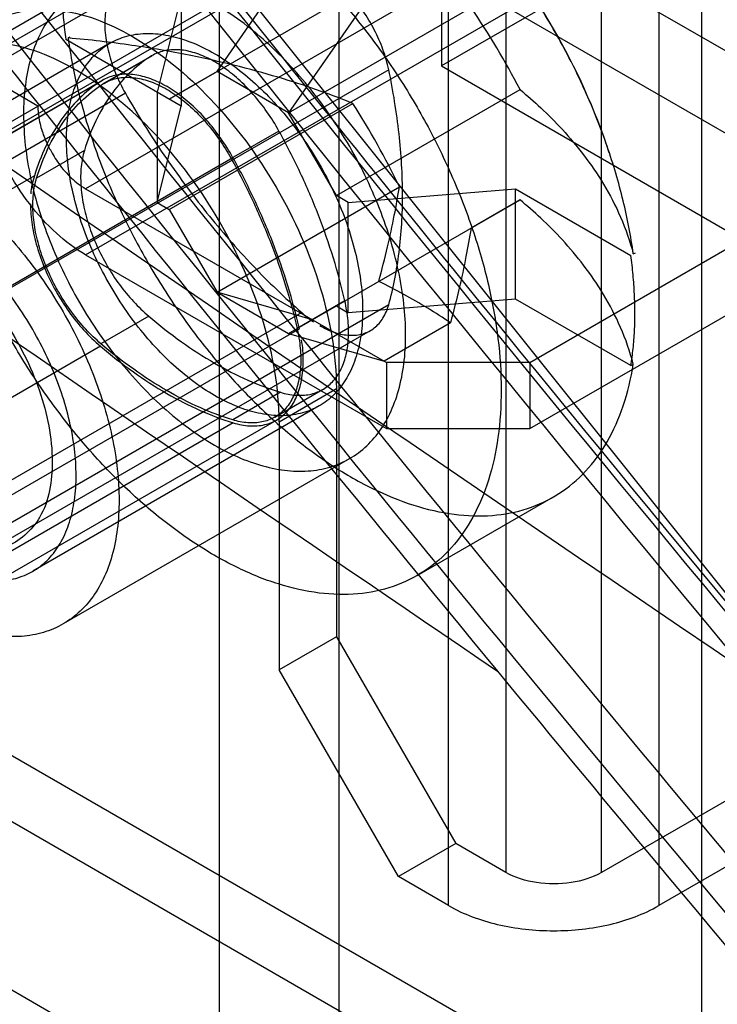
# Model space of a CAD drawing. Header units: millimetres. Extents: x 188 to 1028, y 131 to 1566.
# Tile 12 of 256: x 223 to 234, y 379 to 394. Entities that reach past the tile are written whole.
import ezdxf

# ---------------------------------------------------------------- set-up
doc = ezdxf.new("R2010")
doc.units = ezdxf.units.MM
doc.header["$LTSCALE"] = 110.325218
doc.layers.get('0').update_dxf_attribs({"linetype": 'CONTINUOUS'})

msp = doc.modelspace()

# ---------------------------------------------------------------- linework, layer by layer
at = {"color": 7, "linetype": 'CONTINUOUS'}
for p, q in [((230.408, 1334.905), (230.408, 381.23)), ((231.822, 381.23), (231.822, 1334.905)), ((229.559, 380.74), (229.559, 1334.415)), ((232.67, 1334.415), (232.67, 380.74)), ((233.307, 371.963), (233.307, 1328.904)), ((229.453, 1268.463), (229.453, 393.172)), ((221.215, 392.252), (569.817, 593.517)), ((222.064, 391.763), (570.666, 593.027)), ((203.962, 410.542), (620.096, 170.293)), ((619.035, 169.68), (202.901, 409.93)), ((226.165, 368.656), (226.165, 398.867)), ((227.933, 397.846), (227.933, 367.635)), ((235.357, 397.805), (224.185, 391.354)), ((224.185, 390.375), (235.357, 396.825)), ((225.423, 392.681), (229.586, 395.085)), ((226.13, 393.089), (227.544, 395.131)), ((232.282, 394.805), (229.453, 393.172)), ((227.384, 394.721), (214.656, 387.372)), ((224.804, 394.506), (212.045, 387.139)), ((228.605, 394.518), (227.19, 392.477)), ((224.094, 394.288), (219.852, 391.838)), ((225.599, 394.212), (225.246, 392.783)), ((225.599, 394.212), (225.599, 392.579)), ((227.19, 392.477), (229.891, 394.036)), ((224.544, 393.508), (220.302, 391.059)), ((225.599, 392.579), (223.891, 393.565)), ((223.926, 393.586), (223.957, 393.604)), ((224.462, 392.918), (225.169, 393.326)), ((225.142, 393.309), (224.435, 392.901)), ((229.453, 393.172), (563.209, 200.482)), ((228.672, 393.117), (215.944, 385.769)), ((223.478, 392.579), (222.629, 393.069)), ((226.13, 393.089), (225.423, 392.681)), ((227.19, 392.477), (226.13, 393.089)), ((224.409, 392.944), (217.338, 388.861)), ((217.366, 388.879), (224.437, 392.961)), ((230.761, 388.782), (238.065, 392.999)), ((224.773, 392.769), (212.045, 385.421)), ((225.246, 392.783), (225.246, 391.15)), ((227.897, 391.252), (230.616, 392.822)), ((225.423, 391.048), (228.141, 392.618)), ((225.246, 391.15), (225.599, 392.579)), ((227.897, 391.252), (227.19, 392.477)), ((227.047, 392.209), (226.34, 391.801)), ((230.761, 387.803), (238.065, 392.019)), ((224.167, 391.922), (223.459, 391.513)), ((226.366, 391.814), (219.295, 387.731)), ((223.426, 391.545), (216.355, 387.462)), ((224.185, 391.354), (228.64, 388.782)), ((226.13, 389.823), (228.83, 391.383)), ((228.074, 391.15), (230.549, 391.354)), ((230.549, 391.354), (232.258, 390.368)), ((230.549, 389.721), (230.549, 391.354)), ((225.246, 391.15), (225.423, 391.048)), ((227.19, 389.211), (230.616, 391.189)), ((228.074, 391.15), (227.897, 391.252)), ((228.074, 389.517), (228.074, 391.15)), ((230.616, 391.189), (229.891, 390.77)), ((225.423, 391.048), (226.13, 389.823)), ((232.293, 390.389), (232.324, 390.406)), ((224.185, 390.375), (228.64, 387.803)), ((226.13, 389.823), (227.19, 389.211)), ((227.544, 389.415), (226.13, 389.823)), ((228.022, 389.696), (227.315, 389.287)), ((230.549, 389.721), (228.074, 389.517)), ((232.258, 388.735), (230.549, 389.721)), ((228.672, 389.636), (215.944, 382.288)), ((227.19, 389.211), (227.897, 389.619)), ((227.897, 389.619), (228.074, 389.517)), ((227.384, 389.521), (214.656, 382.173)), ((225.119, 389.466), (224.412, 389.058)), ((215.672, 381.905), (228.4, 389.254)), ((227.349, 389.28), (220.278, 385.197)), ((229.586, 389.369), (228.605, 388.803)), ((227.19, 389.211), (228.605, 388.803)), ((224.404, 389.023), (217.333, 384.941)), ((230.761, 388.782), (228.64, 388.782)), ((228.64, 388.782), (228.64, 387.803)), ((230.761, 388.782), (230.761, 387.803)), ((232.258, 388.735), (232.288, 388.753)), ((226.987, 387.974), (227.694, 388.382)), ((227.049, 387.905), (227.897, 388.395)), ((227.897, 388.395), (227.897, 384.72)), ((227.069, 388.34), (226.362, 387.932)), ((227.644, 388.139), (223.402, 385.69)), ((219.941, 383.848), (227.012, 387.93)), ((226.37, 387.888), (219.299, 383.805)), ((227.049, 387.905), (227.049, 384.231)), ((228.64, 387.803), (230.761, 387.803)), ((228.094, 387.36), (223.852, 384.91)), ((229.094, 385.628), (231.11, 386.791)), ((219.507, 385.034), (596.915, 167.142)), ((227.897, 384.72), (227.049, 384.231)), ((227.897, 384.72), (229.665, 381.659)), ((228.817, 381.169), (227.049, 384.231)), ((219.507, 384.054), (596.915, 166.162)), ((236.277, 383.802), (231.822, 381.23)), ((237.125, 383.312), (232.67, 380.74)), ((219.165, 381.761), (234.721, 372.779)), ((229.665, 381.659), (228.817, 381.169)), ((230.408, 381.23), (229.665, 381.659)), ((229.559, 380.74), (228.817, 381.169))]:
    msp.add_line(p, q, dxfattribs=at)
msp.add_lwpolyline([(262.79, 352.744), (248.162, 368.511), (234.027, 384.91), (220.423, 401.911)], dxfattribs=at)
for centre, radius, start, end in [((691.617, 765.132), 595.438, 217.59406, 220.498826), ((695.193, 767.461), 602.513, 217.690482, 219.500343), ((1246.33, 1879.086), 1807.484, 235.125226, 235.796462), ((222.453, 388.721), 10, 18.4645, 41.5352), ((219.962, 387.283), 12.008, 27.4691, 34.2218), ((218.017, 386.16), 12.008, 25.7785, 32.5312)]:
    msp.add_arc(centre, radius, start, end, dxfattribs=at)
for points, knots in [([(236.758, 442.457), (232.35, 436.588), (224.381, 423.603), (215.482, 401.774), (211.558, 386.046), (210.028, 377.841)], [0, 0, 0, 0, 0.312417, 0.644689, 1, 1, 1, 1]), ([(212.446, 378.741), (213.962, 386.354), (217.76, 400.966), (226.113, 421.309), (233.472, 433.496), (237.527, 439.047)], [0, 0, 0, 0, 0.354051, 0.686434, 1, 1, 1, 1]), ([(269.996, 375.669), (265.373, 380.561), (256.272, 390.564), (243.149, 406.134), (234.762, 416.881), (230.656, 422.351)], [0, 0, 0, 0, 0.330621, 0.664034, 1, 1, 1, 1]), ([(270.15, 375.963), (266.715, 379.601), (253.032, 394.505), (240.194, 410.184), (231.047, 422.36)], [0, 0, 0, 0, 0.247279, 1, 1, 1, 1]), ([(231.232, 422.261), (234.305, 418.172), (246.691, 402.161), (259.972, 386.842), (270.358, 375.845)], [0, 0, 0, 0, 0.252713, 1, 1, 1, 1]), ([(269.412, 373.1), (265.943, 376.764), (252.124, 391.779), (239.152, 407.573), (229.908, 419.838)], [0, 0, 0, 0, 0.247281, 1, 1, 1, 1]), ([(229.078, 419.465), (233.233, 413.95), (241.72, 403.116), (254.993, 387.416), (264.194, 377.33), (268.868, 372.397)], [0, 0, 0, 0, 0.335957, 0.66937, 1, 1, 1, 1]), ([(229.481, 419.481), (232.588, 415.359), (245.111, 399.221), (258.533, 383.779), (269.028, 372.695)], [0, 0, 0, 0, 0.252718, 1, 1, 1, 1]), ([(266.052, 363.956), (261.245, 368.995), (251.777, 379.297), (238.113, 395.331), (229.37, 406.395), (225.088, 412.028)], [0, 0, 0, 0, 0.330667, 0.664082, 1, 1, 1, 1]), ([(266.212, 364.254), (262.64, 368), (248.405, 383.353), (235.029, 399.5), (225.487, 412.041)], [0, 0, 0, 0, 0.247273, 1, 1, 1, 1]), ([(225.673, 411.95), (228.879, 407.738), (241.795, 391.248), (255.62, 375.471), (266.421, 364.143)], [0, 0, 0, 0, 0.252713, 1, 1, 1, 1]), ([(265.549, 361.441), (261.942, 365.214), (247.57, 380.676), (234.06, 396.938), (224.419, 409.567)], [0, 0, 0, 0, 0.247274, 1, 1, 1, 1]), ([(223.594, 409.19), (227.816, 403.656), (236.432, 392.78), (249.88, 377.004), (259.185, 366.857), (263.908, 361.891)], [0, 0, 0, 0, 0.33587, 0.669322, 1, 1, 1, 1]), ([(223.99, 409.202), (227.23, 404.958), (240.285, 388.341), (254.253, 372.443), (265.164, 361.028)], [0, 0, 0, 0, 0.252719, 1, 1, 1, 1]), ([(262.59, 352.727), (258.88, 356.582), (244.089, 372.379), (230.169, 388.992), (220.226, 401.895)], [0, 0, 0, 0, 0.247268, 1, 1, 1, 1]), ([(220.413, 401.811), (223.753, 397.478), (237.204, 380.512), (251.581, 364.28), (262.8, 352.624)], [0, 0, 0, 0, 0.252713, 1, 1, 1, 1]), ([(262.001, 349.964), (257.037, 355.11), (247.04, 365.856), (232.775, 382.371), (223.597, 393.816), (219.228, 399.468)], [0, 0, 0, 0, 0.327715, 0.672574, 1, 1, 1, 1]), ([(218.798, 399.095), (223.172, 393.438), (232.359, 381.981), (246.639, 365.451), (256.646, 354.694), (261.616, 349.543)], [0, 0, 0, 0, 0.32743, 0.67229, 1, 1, 1, 1]), ([(232.293, 390.389), (232.257, 390.654), (232.153, 391.193), (231.915, 391.996), (231.595, 392.799), (231.2, 393.585), (230.739, 394.336), (230.221, 395.037), (229.658, 395.673), (229.062, 396.229), (228.445, 396.695), (227.82, 397.06), (227.2, 397.316), (226.597, 397.457), (226.023, 397.478), (225.491, 397.377), (225.016, 397.153), (224.612, 396.811), (224.289, 396.364), (224.053, 395.824), (223.96, 395.427), (223.926, 395.219)], [0, 0, 0, 0, 0.059523, 0.121852, 0.18619, 0.251645, 0.317274, 0.382128, 0.445292, 0.505927, 0.563323, 0.616949, 0.666517, 0.712066, 0.754038, 0.793349, 0.831351, 0.869653, 0.909803, 0.953006, 1, 1, 1, 1]), ([(221.852, 393.273), (221.852, 393.508), (221.88, 393.96), (222.017, 394.598), (222.247, 395.154), (222.567, 395.615), (222.97, 395.97), (223.448, 396.205), (223.984, 396.313), (224.563, 396.296), (225.173, 396.157), (225.8, 395.899), (226.432, 395.53), (227.056, 395.058), (227.659, 394.493), (228.227, 393.848), (228.749, 393.136), (229.212, 392.374), (229.606, 391.577), (229.924, 390.763), (230.158, 389.949), (230.302, 389.153), (230.337, 388.628), (230.337, 388.374)], [0, 0, 0, 0, 0.046641, 0.089536, 0.128865, 0.165232, 0.199934, 0.234255, 0.269648, 0.307392, 0.348381, 0.39305, 0.441426, 0.493239, 0.547993, 0.605031, 0.663585, 0.722821, 0.781883, 0.839771, 0.895978, 0.949625, 1, 1, 1, 1]), ([(216.578, 396.148), (227.138, 388.805), (248.543, 374.259), (281.293, 352.991), (303.543, 339.178), (314.801, 332.343)], [0, 0, 0, 0, 0.329378, 0.662712, 1, 1, 1, 1]), ([(224.773, 394.487), (224.717, 394.454), (224.613, 394.36), (224.513, 394.165), (224.465, 393.926), (224.467, 393.655), (224.521, 393.362), (224.622, 393.061), (224.718, 392.865), (224.773, 392.769)], [0, 0, 0, 0, 0.104658, 0.218346, 0.346731, 0.491423, 0.651015, 0.822102, 1, 1, 1, 1]), ([(228.672, 393.117), (228.651, 393.218), (228.592, 393.42), (228.464, 393.711), (228.299, 393.987), (228.105, 394.236), (227.889, 394.446), (227.731, 394.559), (227.65, 394.606)], [0, 0, 0, 0, 0.166163, 0.339266, 0.514216, 0.685794, 0.849096, 1, 1, 1, 1]), ([(228.923, 389.191), (228.923, 389.344), (228.904, 389.661), (228.824, 390.142), (228.694, 390.635), (228.516, 391.132), (228.294, 391.623), (228.031, 392.099), (227.733, 392.552), (227.405, 392.973), (227.052, 393.354), (226.682, 393.69), (226.3, 393.972), (225.915, 394.197), (225.532, 394.36), (225.159, 394.457), (224.801, 394.486), (224.466, 394.447), (224.161, 394.338), (223.891, 394.161), (223.666, 393.92), (223.487, 393.622), (223.359, 393.272), (223.282, 392.878), (223.266, 392.6), (223.266, 392.457)], [0, 0, 0, 0, 0.045707, 0.094166, 0.144905, 0.197255, 0.250897, 0.305067, 0.359021, 0.412096, 0.463732, 0.51341, 0.56055, 0.604774, 0.645886, 0.683909, 0.719072, 0.751981, 0.783528, 0.814804, 0.846941, 0.880884, 0.917536, 0.95722, 1, 1, 1, 1]), ([(223.832, 394.416), (223.832, 394.324), (223.836, 394.137), (223.856, 393.853), (223.878, 393.662), (223.891, 393.565)], [0, 0, 0, 0, 0.324813, 0.658273, 1, 1, 1, 1]), ([(221.887, 391.865), (221.887, 392.273), (221.987, 393.027), (222.702, 393.921), (223.83, 394.094), (224.995, 393.621), (226.111, 392.69), (227.058, 391.404), (227.709, 389.941), (227.897, 388.893), (227.897, 388.395)], [0, 0, 0, 0, 0.114864, 0.207597, 0.299914, 0.41387, 0.552145, 0.705067, 0.859646, 1, 1, 1, 1]), ([(223.902, 392.089), (223.902, 392.211), (223.917, 392.444), (223.988, 392.774), (224.107, 393.061), (224.272, 393.299), (224.48, 393.482), (224.727, 393.604), (225.004, 393.66), (225.303, 393.651), (225.618, 393.579), (225.942, 393.446), (226.269, 393.255), (226.591, 393.012), (226.903, 392.72), (227.196, 392.386), (227.466, 392.019), (227.705, 391.625), (227.909, 391.213), (228.073, 390.792), (228.194, 390.372), (228.268, 389.96), (228.286, 389.689), (228.286, 389.558)], [0, 0, 0, 0, 0.046628, 0.089522, 0.12886, 0.165229, 0.199926, 0.234247, 0.269638, 0.307378, 0.348366, 0.393036, 0.441417, 0.493233, 0.547987, 0.60502, 0.66357, 0.722806, 0.781867, 0.839768, 0.895993, 0.949641, 1, 1, 1, 1]), ([(227.049, 387.905), (227.049, 388.4), (226.863, 389.44), (226.22, 390.894), (225.282, 392.179), (224.17, 393.116), (223.005, 393.6), (221.867, 393.441), (221.139, 392.545), (221.039, 391.785), (221.039, 391.375)], [0, 0, 0, 0, 0.139572, 0.292522, 0.44482, 0.583634, 0.698027, 0.791054, 0.884598, 1, 1, 1, 1]), ([(228.141, 392.618), (227.986, 392.68), (227.647, 392.809), (227.089, 392.993), (226.437, 393.175), (225.689, 393.344), (224.842, 393.49), (224.242, 393.559), (223.926, 393.586)], [0, 0, 0, 0, 0.115583, 0.250702, 0.406193, 0.582744, 0.7807, 1, 1, 1, 1]), ([(223.926, 393.586), (223.962, 393.321), (224.066, 392.782), (224.304, 391.979), (224.624, 391.175), (225.019, 390.39), (225.48, 389.638), (225.998, 388.937), (226.561, 388.302), (227.157, 387.745), (227.774, 387.279), (228.399, 386.915), (229.019, 386.659), (229.622, 386.518), (230.196, 386.496), (230.728, 386.597), (231.203, 386.822), (231.607, 387.163), (231.93, 387.61), (232.166, 388.15), (232.26, 388.547), (232.293, 388.756)], [0, 0, 0, 0, 0.059523, 0.121852, 0.18619, 0.251645, 0.317274, 0.382128, 0.445292, 0.505927, 0.563323, 0.616949, 0.666517, 0.712066, 0.754038, 0.793349, 0.831351, 0.869653, 0.909803, 0.953006, 1, 1, 1, 1]), ([(227.047, 392.209), (226.993, 392.307), (226.875, 392.495), (226.674, 392.752), (226.454, 392.977), (226.223, 393.161), (225.987, 393.299), (225.753, 393.388), (225.529, 393.422), (225.32, 393.399), (225.196, 393.344), (225.142, 393.309)], [0, 0, 0, 0, 0.138553, 0.274418, 0.404818, 0.527361, 0.640287, 0.742744, 0.835159, 0.919614, 1, 1, 1, 1]), ([(230.337, 388.374), (230.337, 388.139), (230.309, 387.687), (230.171, 387.049), (229.941, 386.494), (229.622, 386.032), (229.219, 385.678), (228.741, 385.443), (228.205, 385.334), (227.626, 385.351), (227.016, 385.491), (226.389, 385.748), (225.756, 386.117), (225.132, 386.589), (224.53, 387.154), (223.961, 387.799), (223.44, 388.511), (222.977, 389.274), (222.582, 390.071), (222.265, 390.885), (222.031, 391.699), (221.887, 392.495), (221.852, 393.019), (221.852, 393.273)], [0, 0, 0, 0, 0.046641, 0.089536, 0.128865, 0.165232, 0.199934, 0.234255, 0.269648, 0.307392, 0.348381, 0.39305, 0.441426, 0.493239, 0.547993, 0.605031, 0.663585, 0.722821, 0.781883, 0.839771, 0.895978, 0.949625, 1, 1, 1, 1]), ([(225.142, 393.309), (225.029, 393.236), (224.813, 393.062), (224.541, 392.739), (224.32, 392.354), (224.212, 392.071), (224.167, 391.922)], [0, 0, 0, 0, 0.233992, 0.475535, 0.729638, 1, 1, 1, 1]), ([(226.366, 391.814), (226.31, 391.914), (226.189, 392.107), (225.983, 392.372), (225.757, 392.602), (225.519, 392.792), (225.277, 392.934), (225.037, 393.024), (224.806, 393.059), (224.592, 393.036), (224.465, 392.98), (224.409, 392.944)], [0, 0, 0, 0, 0.138553, 0.274418, 0.404818, 0.527361, 0.640287, 0.742744, 0.835159, 0.919614, 1, 1, 1, 1]), ([(228.672, 389.636), (228.743, 389.89), (228.846, 390.428), (228.894, 391.279), (228.839, 392.186), (228.738, 392.803), (228.672, 393.117)], [0, 0, 0, 0, 0.22466, 0.466778, 0.725759, 1, 1, 1, 1]), ([(224.409, 392.944), (224.295, 392.87), (224.078, 392.695), (223.803, 392.369), (223.581, 391.981), (223.472, 391.695), (223.426, 391.545)], [0, 0, 0, 0, 0.233992, 0.475535, 0.729638, 1, 1, 1, 1]), ([(223.459, 391.513), (223.505, 391.662), (223.613, 391.946), (223.834, 392.331), (224.106, 392.654), (224.321, 392.827), (224.435, 392.901)], [0, 0, 0, 0, 0.270362, 0.524465, 0.766008, 1, 1, 1, 1]), ([(224.435, 392.901), (224.489, 392.936), (224.613, 392.991), (224.822, 393.013), (225.046, 392.979), (225.28, 392.891), (225.516, 392.753), (225.747, 392.569), (225.967, 392.344), (226.168, 392.087), (226.286, 391.898), (226.34, 391.801)], [0, 0, 0, 0, 0.080383, 0.164837, 0.25725, 0.359706, 0.472631, 0.595174, 0.725575, 0.861443, 1, 1, 1, 1]), ([(224.773, 392.769), (224.951, 392.457), (225.329, 391.851), (225.96, 390.997), (226.641, 390.215), (227.132, 389.742), (227.384, 389.521)], [0, 0, 0, 0, 0.257312, 0.511717, 0.760206, 1, 1, 1, 1]), ([(230.616, 392.822), (230.721, 392.735), (230.938, 392.545), (231.256, 392.225), (231.571, 391.851), (231.866, 391.421), (232.12, 390.932), (232.245, 390.575), (232.293, 390.389)], [0, 0, 0, 0, 0.136531, 0.287313, 0.45048, 0.624348, 0.807616, 1, 1, 1, 1]), ([(223.266, 392.457), (223.266, 392.303), (223.285, 391.986), (223.365, 391.505), (223.495, 391.012), (223.672, 390.516), (223.895, 390.025), (224.157, 389.548), (224.456, 389.095), (224.784, 388.675), (225.136, 388.293), (225.507, 387.958), (225.888, 387.675), (226.274, 387.45), (226.657, 387.288), (227.03, 387.191), (227.387, 387.161), (227.722, 387.2), (228.028, 387.31), (228.297, 387.487), (228.523, 387.727), (228.701, 388.026), (228.83, 388.375), (228.907, 388.769), (228.923, 389.047), (228.923, 389.191)], [0, 0, 0, 0, 0.045707, 0.094166, 0.144905, 0.197255, 0.250897, 0.305067, 0.359021, 0.412096, 0.463732, 0.51341, 0.56055, 0.604774, 0.645886, 0.683909, 0.719072, 0.751981, 0.783528, 0.814804, 0.846941, 0.880884, 0.917536, 0.95722, 1, 1, 1, 1]), ([(223.478, 392.579), (223.478, 392.51), (223.494, 392.365), (223.554, 392.148), (223.619, 392.007), (223.655, 391.936)], [0, 0, 0, 0, 0.309098, 0.646146, 1, 1, 1, 1]), ([(228.022, 389.696), (227.974, 389.908), (227.859, 390.335), (227.638, 390.968), (227.369, 391.597), (227.159, 392.007), (227.047, 392.209)], [0, 0, 0, 0, 0.241404, 0.489936, 0.743536, 1, 1, 1, 1]), ([(219.023, 390.007), (219.023, 390.151), (219.039, 390.428), (219.116, 390.821), (219.244, 391.17), (219.422, 391.469), (219.647, 391.71), (219.916, 391.888), (220.222, 391.997), (220.558, 392.037), (220.915, 392.008), (221.289, 391.91), (221.672, 391.748), (222.058, 391.523), (222.439, 391.24), (222.809, 390.906), (223.161, 390.525), (223.489, 390.104), (223.787, 389.652), (224.05, 389.176), (224.272, 388.686), (224.45, 388.189), (224.581, 387.695), (224.661, 387.213), (224.68, 386.895), (224.68, 386.741)], [0, 0, 0, 0, 0.042693, 0.08229, 0.118883, 0.152808, 0.184972, 0.216296, 0.247882, 0.280817, 0.316013, 0.354088, 0.395243, 0.439468, 0.486557, 0.536161, 0.587732, 0.64075, 0.694629, 0.748719, 0.802338, 0.854752, 0.905607, 0.954193, 1, 1, 1, 1]), ([(228.286, 389.558), (228.286, 389.437), (228.272, 389.203), (228.201, 388.874), (228.082, 388.587), (227.917, 388.348), (227.709, 388.165), (227.462, 388.044), (227.185, 387.987), (226.886, 387.996), (226.571, 388.068), (226.247, 388.201), (225.92, 388.392), (225.597, 388.636), (225.286, 388.928), (224.992, 389.261), (224.723, 389.629), (224.484, 390.023), (224.28, 390.435), (224.116, 390.855), (223.995, 391.276), (223.92, 391.687), (223.902, 391.958), (223.902, 392.089)], [0, 0, 0, 0, 0.046628, 0.089522, 0.12886, 0.165229, 0.199926, 0.234247, 0.269638, 0.307378, 0.348366, 0.393036, 0.441417, 0.493233, 0.547987, 0.60502, 0.66357, 0.722806, 0.781867, 0.839768, 0.895993, 0.949641, 1, 1, 1, 1]), ([(223.659, 391.938), (223.696, 391.864), (223.788, 391.711), (223.964, 391.511), (224.11, 391.398), (224.185, 391.354)], [0, 0, 0, 0, 0.311091, 0.672108, 1, 1, 1, 1]), ([(224.167, 391.922), (224.143, 391.843), (224.111, 391.673), (224.108, 391.402), (224.147, 391.111), (224.228, 390.809), (224.346, 390.506), (224.498, 390.211), (224.681, 389.933), (224.887, 389.682), (225.04, 389.534), (225.119, 389.466)], [0, 0, 0, 0, 0.089088, 0.18732, 0.294024, 0.407692, 0.526268, 0.647343, 0.768348, 0.886702, 1, 1, 1, 1]), ([(226.34, 391.801), (226.452, 391.599), (226.661, 391.189), (226.931, 390.56), (227.152, 389.927), (227.267, 389.5), (227.315, 389.287)], [0, 0, 0, 0, 0.256464, 0.510064, 0.758596, 1, 1, 1, 1]), ([(227.349, 389.28), (227.3, 389.494), (227.185, 389.924), (226.962, 390.563), (226.69, 391.197), (226.479, 391.61), (226.366, 391.814)], [0, 0, 0, 0, 0.241404, 0.489936, 0.743536, 1, 1, 1, 1]), ([(224.185, 390.375), (224.029, 390.464), (223.726, 390.695), (223.334, 391.131), (223.116, 391.473), (223.019, 391.655)], [0, 0, 0, 0, 0.308289, 0.647007, 1, 1, 1, 1]), ([(224.412, 389.058), (224.333, 389.126), (224.179, 389.274), (223.973, 389.525), (223.791, 389.803), (223.639, 390.097), (223.52, 390.401), (223.44, 390.702), (223.401, 390.993), (223.404, 391.265), (223.435, 391.435), (223.459, 391.513)], [0, 0, 0, 0, 0.113295, 0.231647, 0.352649, 0.473724, 0.5923, 0.705969, 0.812675, 0.91091, 1, 1, 1, 1]), ([(228.525, 389.982), (228.571, 390.152), (228.654, 390.477), (228.754, 390.944), (228.808, 391.242), (228.83, 391.383)], [0, 0, 0, 0, 0.368443, 0.701426, 1, 1, 1, 1]), ([(224.044, 387.109), (224.044, 387.24), (224.026, 387.51), (223.952, 387.92), (223.831, 388.34), (223.668, 388.76), (223.464, 389.172), (223.225, 389.567), (222.955, 389.935), (222.662, 390.268), (222.351, 390.561), (222.028, 390.805), (221.701, 390.996), (221.377, 391.129), (221.062, 391.201), (220.763, 391.211), (220.486, 391.155), (220.239, 391.034), (220.03, 390.852), (219.865, 390.613), (219.746, 390.326), (219.674, 389.996), (219.66, 389.761), (219.66, 389.64)], [0, 0, 0, 0, 0.050246, 0.10373, 0.159802, 0.217624, 0.276733, 0.336066, 0.394659, 0.451689, 0.506446, 0.558283, 0.606686, 0.651378, 0.692395, 0.73016, 0.76554, 0.799808, 0.834466, 0.870856, 0.910271, 0.953275, 1, 1, 1, 1]), ([(223.369, 391.131), (223.369, 391.027), (223.387, 390.812), (223.461, 390.487), (223.579, 390.158), (223.737, 389.837), (223.93, 389.533), (224.152, 389.259), (224.318, 389.096), (224.404, 389.023)], [0, 0, 0, 0, 0.129027, 0.267575, 0.413071, 0.562419, 0.712261, 0.859196, 1, 1, 1, 1]), ([(232.293, 388.756), (232.245, 388.942), (232.12, 389.299), (231.866, 389.788), (231.571, 390.218), (231.256, 390.592), (230.938, 390.912), (230.721, 391.102), (230.616, 391.189)], [0, 0, 0, 0, 0.192384, 0.375651, 0.549519, 0.712686, 0.863468, 1, 1, 1, 1]), ([(220.013, 389.436), (220.013, 389.718), (220.086, 390.248), (220.697, 390.801), (221.536, 390.722), (222.325, 390.217), (223.033, 389.404), (223.536, 388.408), (223.69, 387.668), (223.69, 387.313)], [0, 0, 0, 0, 0.130231, 0.233176, 0.344879, 0.489739, 0.658605, 0.836049, 1, 1, 1, 1]), ([(229.891, 390.77), (229.868, 390.629), (229.815, 390.332), (229.715, 389.864), (229.632, 389.539), (229.586, 389.369)], [0, 0, 0, 0, 0.298574, 0.631557, 1, 1, 1, 1]), ([(232.317, 389.517), (232.317, 389.61), (232.312, 389.797), (232.292, 390.081), (232.271, 390.272), (232.258, 390.368)], [0, 0, 0, 0, 0.324813, 0.658273, 1, 1, 1, 1]), ([(224.68, 386.741), (224.68, 386.598), (224.664, 386.321), (224.588, 385.927), (224.46, 385.578), (224.282, 385.28), (224.056, 385.039), (223.787, 384.861), (223.481, 384.751), (223.146, 384.711), (222.788, 384.741), (222.414, 384.838), (222.031, 385.001), (221.646, 385.226), (221.265, 385.508), (220.895, 385.843), (220.542, 386.224), (220.214, 386.644), (219.916, 387.096), (219.654, 387.572), (219.431, 388.063), (219.253, 388.56), (219.123, 389.054), (219.043, 389.536), (219.023, 389.853), (219.023, 390.007)], [0, 0, 0, 0, 0.042693, 0.08229, 0.118883, 0.152808, 0.184972, 0.216296, 0.247882, 0.280817, 0.316013, 0.354088, 0.395243, 0.439468, 0.486557, 0.536161, 0.587732, 0.64075, 0.694629, 0.748719, 0.802338, 0.854752, 0.905607, 0.954193, 1, 1, 1, 1]), ([(229.586, 389.369), (229.476, 389.444), (229.25, 389.589), (228.896, 389.793), (228.65, 389.92), (228.525, 389.982)], [0, 0, 0, 0, 0.324387, 0.657826, 1, 1, 1, 1]), ([(227.069, 388.34), (227.143, 388.318), (227.287, 388.289), (227.5, 388.299), (227.69, 388.367), (227.849, 388.492), (227.968, 388.666), (228.046, 388.882), (228.082, 389.132), (228.076, 389.408), (228.044, 389.598), (228.022, 389.696)], [0, 0, 0, 0, 0.109908, 0.209616, 0.303252, 0.396507, 0.495155, 0.603496, 0.723762, 0.856295, 1, 1, 1, 1]), ([(219.66, 389.64), (219.66, 389.509), (219.678, 389.239), (219.752, 388.828), (219.872, 388.409), (220.036, 387.988), (220.239, 387.576), (220.479, 387.182), (220.748, 386.814), (221.042, 386.48), (221.353, 386.188), (221.675, 385.944), (222.002, 385.753), (222.326, 385.62), (222.641, 385.547), (222.941, 385.538), (223.217, 385.594), (223.464, 385.714), (223.673, 385.897), (223.838, 386.135), (223.958, 386.423), (224.029, 386.753), (224.044, 386.987), (224.044, 387.109)], [0, 0, 0, 0, 0.050246, 0.10373, 0.159802, 0.217624, 0.276733, 0.336066, 0.394659, 0.451689, 0.506446, 0.558283, 0.606686, 0.651378, 0.692395, 0.73016, 0.76554, 0.799808, 0.834466, 0.870856, 0.910271, 0.953275, 1, 1, 1, 1]), ([(227.65, 389.328), (227.722, 389.286), (227.866, 389.219), (228.087, 389.174), (228.292, 389.195), (228.468, 389.285), (228.601, 389.439), (228.653, 389.567), (228.672, 389.636)], [0, 0, 0, 0, 0.198111, 0.372811, 0.528943, 0.676851, 0.830022, 1, 1, 1, 1]), ([(223.69, 387.313), (223.69, 387.031), (223.617, 386.5), (223.006, 385.947), (222.167, 386.027), (221.378, 386.532), (220.67, 387.344), (220.167, 388.34), (220.013, 389.08), (220.013, 389.436)], [0, 0, 0, 0, 0.130231, 0.233176, 0.344879, 0.489739, 0.658605, 0.836049, 1, 1, 1, 1]), ([(225.119, 389.466), (225.275, 389.334), (225.59, 389.087), (226.08, 388.77), (226.571, 388.517), (226.905, 388.391), (227.069, 388.34)], [0, 0, 0, 0, 0.270975, 0.528619, 0.771795, 1, 1, 1, 1]), ([(232.258, 388.735), (232.271, 388.819), (232.293, 388.989), (232.313, 389.25), (232.317, 389.427), (232.317, 389.517)], [0, 0, 0, 0, 0.323326, 0.656698, 1, 1, 1, 1]), ([(227.315, 389.287), (227.337, 389.19), (227.368, 389), (227.375, 388.724), (227.339, 388.474), (227.261, 388.258), (227.142, 388.084), (226.983, 387.959), (226.793, 387.89), (226.58, 387.88), (226.435, 387.91), (226.362, 387.932)], [0, 0, 0, 0, 0.143702, 0.276232, 0.396497, 0.504838, 0.603486, 0.696742, 0.79038, 0.890089, 1, 1, 1, 1]), ([(224.404, 389.023), (224.561, 388.889), (224.879, 388.641), (225.373, 388.321), (225.868, 388.066), (226.204, 387.938), (226.37, 387.888)], [0, 0, 0, 0, 0.270975, 0.528619, 0.771795, 1, 1, 1, 1]), ([(226.362, 387.932), (226.197, 387.982), (225.864, 388.109), (225.373, 388.362), (224.883, 388.679), (224.568, 388.926), (224.412, 389.058)], [0, 0, 0, 0, 0.228205, 0.471381, 0.729025, 1, 1, 1, 1]), ([(226.37, 387.888), (226.45, 387.864), (226.605, 387.833), (226.835, 387.849), (227.038, 387.932), (227.203, 388.079), (227.321, 388.28), (227.392, 388.527), (227.406, 388.706), (227.406, 388.8)], [0, 0, 0, 0, 0.149711, 0.284675, 0.411603, 0.539401, 0.676636, 0.829257, 1, 1, 1, 1]), ([(230.281, 384.213), (233.619, 380.164), (240.358, 372.176), (250.701, 360.487), (257.752, 352.895), (261.308, 349.16)], [0, 0, 0, 0, 0.336221, 0.669583, 1, 1, 1, 1]), ([(231.822, 381.23), (231.685, 381.151), (231.361, 381.054), (230.869, 381.054), (230.545, 381.151), (230.408, 381.23)], [0, 0, 0, 0, 0.324298, 0.675569, 1, 1, 1, 1]), ([(229.559, 380.74), (229.782, 380.611), (230.296, 380.426), (231.115, 380.338), (231.934, 380.426), (232.448, 380.611), (232.67, 380.74)], [0, 0, 0, 0, 0.239285, 0.500001, 0.760716, 1, 1, 1, 1])]:
    msp.add_open_spline(points, degree=3, knots=knots, dxfattribs=at)
for points in [[(223.426, 391.545), (223.399, 391.458), (223.375, 391.368), (223.375, 391.278)], [(227.384, 389.521), (227.44, 389.472), (227.496, 389.421), (227.56, 389.384)], [(227.406, 388.8), (227.406, 388.905), (227.404, 389.012), (227.38, 389.115)]]:
    msp.add_open_spline(points, degree=3, dxfattribs=at)

doc.saveas('drawing.dxf')
